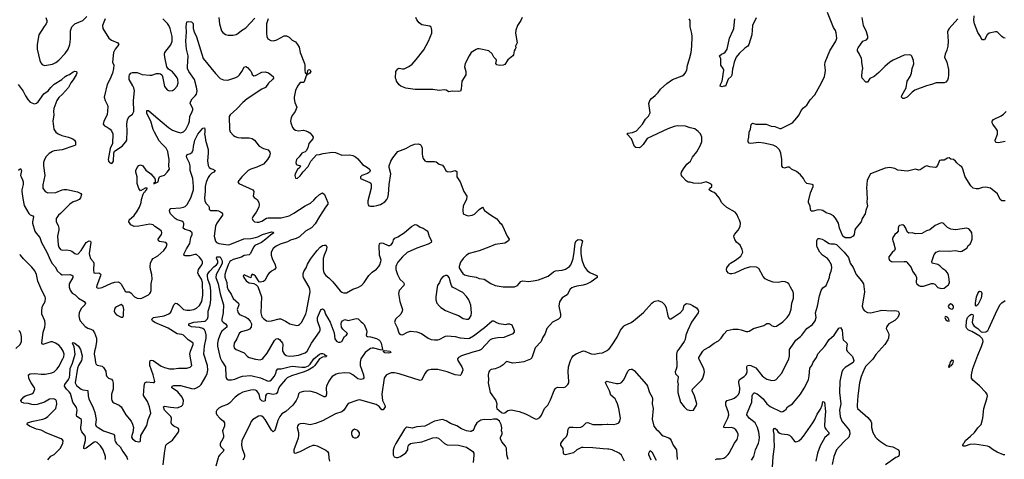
# Model space of a CAD drawing. Header units: inches. Extents: x 2057696 to 2160536, y 827480 to 1016834.
# Tile 52 of 256: x 2082639 to 2094961, y 891613 to 897121. Entities that reach past the tile are written whole.
import ezdxf

# ---------------------------------------------------------------- set-up
doc = ezdxf.new("R2010")
doc.units = ezdxf.units.IN
doc.header["$MEASUREMENT"] = 0
doc.layers.add('C0889', color=7, linetype='Continuous')
doc.layers.add('C0899', color=7, linetype='Continuous')

msp = doc.modelspace()

# ---------------------------------------------------------------- linework, layer by layer
at = {"layer": 'C0889', "color": 5}
for points, elevation in [([(2082965, 897150), (2082980, 897110), (2082980, 897090), (2082972, 897070), (2082944, 897036), (2082879, 896930), (2082856, 896810), (2082859, 896750), (2082890, 896611), (2082902, 896582), (2082920, 896560), (2082950, 896548), (2083050, 896564), (2083090, 896585), (2083130, 896612), (2083210, 896697), (2083244, 896750), (2083267, 896810), (2083276, 896876), (2083277, 896983), (2083293, 897030), (2083330, 897070), (2083430, 897110), (2083478, 897162)], 480), ([(2082621, 896310), (2082684, 896224), (2082710, 896168), (2082740, 896120), (2082769, 896089), (2082810, 896070), (2082830, 896068), (2082850, 896076), (2082870, 896092), (2082942, 896190), (2082994, 896230), (2083027, 896270), (2083070, 896312), (2083167, 896370), (2083210, 896410), (2083230, 896422), (2083264, 896436), (2083310, 896467), (2083330, 896475), (2083351, 896471), (2083356, 896450), (2083348, 896430), (2083310, 896367), (2083278, 896330), (2083248, 896272), (2083173, 896187), (2083130, 896147), (2083105, 896110), (2083068, 896008), (2083064, 895970), (2083066, 895930), (2083055, 895850), (2083066, 895750), (2083091, 895711), (2083122, 895690), (2083168, 895668), (2083251, 895650), (2083303, 895630), (2083324, 895610), (2083336, 895590), (2083339, 895561), (2083336, 895550), (2083318, 895542), (2083170, 895491), (2083070, 895476), (2083051, 895469), (2083010, 895444), (2082970, 895405), (2082950, 895370), (2082939, 895330), (2082937, 895290), (2082952, 895170), (2082927, 895050), (2082929, 895010), (2082956, 894970), (2082992, 894952), (2083090, 894955), (2083170, 894989), (2083190, 894994), (2083230, 894994), (2083364, 894964), (2083403, 894943), (2083412, 894930), (2083399, 894890), (2083382, 894870), (2083350, 894850), (2083310, 894838), (2083266, 894810), (2083149, 894691), (2083124, 894670), (2083096, 894630), (2083094, 894590), (2083121, 894541), (2083129, 894510), (2083129, 894490), (2083112, 894410), (2083122, 894302), (2083130, 894270), (2083150, 894242), (2083172, 894232), (2083224, 894236), (2083270, 894230), (2083290, 894221), (2083330, 894190), (2083350, 894183), (2083370, 894187), (2083410, 894230), (2083470, 894328), (2083510, 894352), (2083527, 894347), (2083530, 894330), (2083510, 894190), (2083512, 894172), (2083527, 894130), (2083560, 894090), (2083569, 894070), (2083562, 893982), (2083566, 893950), (2083586, 893946), (2083630, 893949), (2083643, 893943), (2083653, 893930), (2083650, 893910), (2083603, 893790), (2083602, 893770), (2083610, 893762), (2083630, 893757), (2083670, 893764), (2083790, 893819), (2083832, 893832), (2083870, 893836), (2083890, 893827), (2083909, 893809), (2083958, 893718), (2083971, 893711), (2084010, 893711), (2084030, 893698), (2084076, 893650), (2084110, 893630), (2084150, 893627), (2084166, 893634), (2084250, 893673), (2084269, 893690), (2084275, 893705), (2084284, 893730), (2084286, 893810), (2084298, 893870), (2084295, 893930), (2084275, 893990), (2084271, 894029), (2084278, 894070), (2084293, 894107), (2084310, 894130), (2084370, 894161), (2084444, 894230), (2084471, 894270), (2084484, 894310), (2084469, 894330), (2084390, 894343), (2084375, 894350), (2084374, 894370), (2084413, 894430), (2084420, 894450), (2084416, 894470), (2084390, 894494), (2084330, 894530), (2084310, 894550), (2084270, 894559), (2084130, 894532), (2084070, 894529), (2084030, 894550), (2084005, 894590), (2084008, 894612), (2084070, 894669), (2084110, 894723), (2084137, 894770), (2084160, 894830), (2084165, 894870), (2084185, 894935), (2084199, 894961), (2084211, 894970), (2084217, 894983), (2084229, 894990), (2084234, 895010), (2084210, 895009), (2084150, 894977), (2084130, 895004), (2084108, 895070), (2084108, 895150), (2084091, 895210), (2084094, 895230), (2084110, 895271), (2084130, 895295), (2084150, 895301), (2084181, 895290), (2084216, 895236), (2084281, 895190), (2084331, 895130), (2084336, 895110), (2084333, 895087), (2084325, 895075), (2084314, 895070), (2084328, 895068), (2084372, 895090), (2084379, 895130), (2084389, 895150), (2084410, 895162), (2084450, 895171), (2084485, 895210), (2084513, 895250), (2084507, 895287), (2084510, 895366), (2084493, 895470), (2084472, 895510), (2084421, 895561), (2084385, 895605), (2084325, 895710), (2084310, 895746), (2084281, 895850), (2084250, 895904), (2084230, 895949), (2084230, 895982), (2084250, 895985), (2084342, 895902), (2084501, 895770), (2084550, 895738), (2084610, 895715), (2084650, 895705), (2084690, 895715), (2084717, 895743), (2084752, 895810), (2084763, 895850), (2084767, 895910), (2084798, 895970), (2084804, 895990), (2084804, 896010), (2084772, 896070), (2084776, 896090), (2084799, 896130), (2084835, 896165), (2084850, 896189), (2084859, 896230), (2084854, 896274), (2084826, 896370), (2084758, 896470), (2084741, 896510), (2084739, 896530), (2084746, 896666), (2084727, 896750), (2084718, 896850), (2084727, 896967), (2084724, 897036), (2084730, 897092), (2084750, 897098), (2084790, 897096), (2084810, 897072), (2084812, 897010), (2084821, 896970), (2084850, 896906), (2084936, 896636), (2085090, 896446), (2085150, 896385), (2085190, 896367), (2085243, 896363), (2085344, 896396), (2085370, 896410), (2085390, 896428), (2085420, 896470), (2085450, 896527), (2085470, 896534), (2085490, 896521), (2085521, 896490), (2085535, 896470), (2085550, 896436), (2085570, 896417), (2085590, 896421), (2085670, 896465), (2085710, 896468), (2085753, 896453), (2085811, 896410), (2085814, 896390), (2085802, 896370), (2085755, 896325), (2085716, 896270), (2085670, 896250), (2085485, 896130), (2085430, 896082), (2085358, 896002), (2085272, 895930), (2085261, 895910), (2085265, 895745), (2085275, 895715), (2085316, 895670), (2085336, 895656), (2085370, 895645), (2085410, 895640), (2085510, 895642), (2085550, 895633), (2085577, 895610), (2085636, 895535), (2085690, 895508), (2085750, 895490), (2085770, 895462), (2085772, 895450), (2085764, 895410), (2085740, 895370), (2085690, 895311), (2085605, 895275), (2085530, 895248), (2085498, 895230), (2085418, 895150), (2085371, 895090), (2085382, 895070), (2085555, 894990), (2085568, 894970), (2085563, 894910), (2085575, 894895), (2085610, 894868), (2085632, 894830), (2085636, 894804), (2085630, 894770), (2085599, 894710), (2085556, 894650), (2085547, 894630), (2085556, 894610), (2085578, 894590), (2085610, 894583), (2085630, 894584), (2085670, 894598), (2085727, 894633), (2085750, 894639), (2085910, 894639), (2086010, 894663), (2086070, 894696), (2086210, 894789), (2086277, 894823), (2086320, 894860), (2086350, 894895), (2086390, 894931), (2086430, 894953), (2086453, 894930), (2086495, 894830), (2086497, 894810), (2086467, 894773), (2086390, 894656), (2086337, 894563), (2086290, 894515), (2086216, 894470), (2086141, 894399), (2086100, 894380), (2086030, 894357), (2085990, 894337), (2085899, 894310), (2085850, 894285), (2085810, 894253), (2085786, 894210), (2085786, 894170), (2085800, 894130), (2085838, 894050), (2085844, 894010), (2085828, 893992), (2085790, 893970), (2085758, 893942), (2085741, 893919), (2085710, 893858), (2085690, 893842), (2085670, 893835), (2085650, 893833), (2085638, 893838), (2085590, 893906), (2085570, 893926), (2085550, 893932), (2085535, 893910), (2085530, 893888), (2085510, 893893), (2085450, 893923), (2085435, 893910), (2085443, 893890), (2085474, 893850), (2085490, 893836), (2085510, 893824), (2085570, 893814), (2085600, 893800), (2085618, 893778), (2085664, 893650), (2085658, 893450), (2085670, 893400), (2085690, 893378), (2085730, 893348), (2085750, 893343), (2085790, 893347), (2085885, 893375), (2085908, 893372), (2085965, 893345), (2086019, 893310), (2086109, 893291), (2086130, 893293), (2086140, 893300), (2086169, 893330), (2086194, 893387), (2086219, 893430), (2086230, 893466), (2086274, 893710), (2086270, 893746), (2086261, 893770), (2086191, 893890), (2086185, 893910), (2086185, 893935), (2086196, 893964), (2086224, 894010), (2086242, 894058), (2086278, 894122), (2086318, 894170), (2086360, 894230), (2086401, 894270), (2086430, 894290), (2086450, 894296), (2086470, 894294), (2086476, 894290), (2086483, 894270), (2086475, 894230), (2086448, 894172), (2086437, 894130), (2086435, 893990), (2086444, 893950), (2086470, 893918), (2086510, 893887), (2086558, 893838), (2086650, 893723), (2086670, 893708), (2086690, 893700), (2086730, 893700), (2086810, 893744), (2086870, 893766), (2086915, 893790), (2086950, 893829), (2087010, 893915), (2087050, 893956), (2087105, 893995), (2087133, 894027), (2087147, 894050), (2087160, 894090), (2087161, 894110), (2087142, 894170), (2087138, 894290), (2087141, 894310), (2087150, 894321), (2087170, 894327), (2087190, 894322), (2087250, 894293), (2087270, 894291), (2087290, 894299), (2087309, 894330), (2087319, 894361), (2087336, 894384), (2087370, 894400), (2087449, 894451), (2087541, 894530), (2087590, 894554), (2087610, 894549), (2087650, 894522), (2087690, 894511), (2087737, 894477), (2087745, 894465), (2087764, 894404), (2087791, 894350), (2087787, 894330), (2087751, 894310), (2087610, 894257), (2087490, 894204), (2087430, 894151), (2087370, 894081), (2087353, 894050), (2087348, 894030), (2087348, 893990), (2087366, 893930), (2087398, 893870), (2087441, 893830), (2087450, 893810), (2087446, 893790), (2087390, 893730), (2087379, 893690), (2087395, 893590), (2087428, 893490), (2087424, 893470), (2087408, 893430), (2087342, 893370), (2087331, 893331), (2087365, 893265), (2087379, 893210), (2087390, 893188), (2087410, 893175), (2087430, 893174), (2087494, 893206), (2087530, 893218), (2087610, 893212), (2087667, 893190), (2087751, 893130), (2087790, 893116), (2087830, 893108), (2087870, 893109), (2087890, 893115), (2087970, 893155), (2087990, 893160), (2088090, 893150), (2088153, 893133), (2088250, 893128), (2088270, 893131), (2088319, 893161), (2088457, 893263), (2088550, 893347), (2088570, 893350), (2088607, 893327), (2088636, 893316), (2088722, 893302), (2088750, 893310), (2088770, 893310), (2088797, 893297), (2088827, 893227), (2088827, 893210), (2088810, 893185), (2088699, 893141), (2088623, 893137), (2088550, 893123), (2088529, 893110), (2088413, 892990), (2088390, 892975), (2088310, 892956), (2088167, 892910), (2088131, 892890), (2088120, 892870), (2088122, 892850), (2088173, 892770), (2088181, 892750), (2088183, 892730), (2088170, 892689), (2088164, 892676), (2088150, 892663), (2088090, 892671), (2087990, 892707), (2087870, 892737), (2087790, 892740), (2087751, 892729), (2087725, 892710), (2087709, 892690), (2087673, 892610), (2087650, 892602), (2087390, 892686), (2087330, 892698), (2087290, 892698), (2087231, 892670), (2087211, 892650), (2087202, 892630), (2087170, 892430), (2087179, 892350), (2087210, 892290), (2087213, 892270), (2087190, 892234), (2087170, 892234), (2087136, 892276), (2087099, 892299), (2086910, 892355), (2086890, 892360), (2086870, 892356), (2086749, 892311), (2086694, 892230), (2086670, 892208), (2086590, 892184), (2086430, 892097), (2086340, 892060), (2086273, 892047), (2086190, 892060), (2086150, 892058), (2086128, 892050), (2086116, 892030), (2086113, 892010), (2086128, 891950), (2086130, 891910), (2086124, 891876), (2086071, 891730), (2086068, 891708), (2086075, 891695), (2086091, 891691), (2086150, 891709), (2086270, 891774), (2086310, 891789), (2086330, 891790), (2086362, 891782), (2086470, 891727), (2086492, 891710), (2086504, 891690), (2086508, 891628), (2086517, 891590)], 460), ([(2083710, 897130), (2083675, 897050), (2083680, 897010), (2083753, 896890), (2083790, 896863), (2083866, 896830), (2083881, 896810), (2083833, 896750), (2083815, 896710), (2083802, 896590), (2083816, 896550), (2083815, 896510), (2083799, 896450), (2083766, 896370), (2083732, 896310), (2083698, 896150), (2083710, 896110), (2083739, 896050), (2083743, 896030), (2083733, 895930), (2083693, 895850), (2083683, 895810), (2083701, 895790), (2083735, 895775), (2083770, 895750), (2083790, 895727), (2083804, 895690), (2083802, 895570), (2083770, 895508), (2083748, 895370), (2083751, 895350), (2083765, 895330), (2083790, 895321), (2083796, 895324), (2083812, 895348), (2083819, 895450), (2083827, 895473), (2083922, 895538), (2083969, 895590), (2083981, 895610), (2083985, 895730), (2083980, 895810), (2083990, 895870), (2084009, 895910), (2084050, 895938), (2084067, 895970), (2084062, 896110), (2084076, 896230), (2084067, 896267), (2084054, 896294), (2084010, 896370), (2084010, 896412), (2084015, 896430), (2084029, 896450), (2084050, 896458), (2084090, 896460), (2084110, 896458), (2084170, 896436), (2084270, 896424), (2084293, 896427), (2084350, 896445), (2084386, 896446), (2084401, 896441), (2084419, 896430), (2084428, 896410), (2084450, 896285), (2084483, 896243), (2084510, 896231), (2084550, 896235), (2084576, 896250), (2084609, 896290), (2084621, 896330), (2084619, 896370), (2084611, 896391), (2084590, 896423), (2084550, 896469), (2084502, 896502), (2084479, 896530), (2084454, 896650), (2084451, 896690), (2084456, 896710), (2084530, 896807), (2084548, 896850), (2084546, 896910), (2084522, 897010), (2084507, 897047), (2084491, 897071), (2084430, 897131)], 480), ([(2085132, 897150), (2085138, 897070), (2085163, 896983), (2085180, 896960), (2085215, 896935), (2085250, 896926), (2085310, 896925), (2085350, 896936), (2085370, 896947), (2085414, 896986), (2085470, 897019), (2085582, 897138)], 480), ([(2085750, 897130), (2085727, 897067), (2085727, 896950), (2085731, 896910), (2085743, 896883), (2085781, 896861), (2085817, 896857), (2085859, 896870), (2085950, 896920), (2085980, 896920), (2086010, 896902), (2086050, 896864), (2086090, 896842), (2086117, 896810), (2086135, 896775), (2086148, 896708), (2086204, 896570), (2086208, 896550), (2086206, 896490), (2086210, 896454), (2086225, 896445), (2086230, 896434), (2086238, 896438), (2086223, 896417), (2086198, 896342), (2086190, 896332), (2086150, 896332), (2086117, 896290), (2086090, 896235), (2086073, 896150), (2086073, 896130), (2086083, 896083), (2086106, 896026), (2086088, 895970), (2086050, 895919), (2086036, 895890), (2086030, 895850), (2086033, 895830), (2086053, 895770), (2086070, 895748), (2086090, 895736), (2086128, 895728), (2086190, 895735), (2086221, 895730), (2086250, 895717), (2086270, 895702), (2086300, 895670), (2086310, 895650), (2086308, 895630), (2086256, 895570), (2086245, 895515), (2086223, 895477), (2086213, 895467), (2086170, 895447), (2086138, 895402), (2086104, 895370), (2086094, 895330), (2086101, 895310), (2086110, 895301), (2086152, 895290), (2086145, 895270), (2086117, 895243), (2086085, 895190), (2086081, 895170), (2086090, 895134), (2086110, 895132), (2086150, 895166), (2086186, 895214), (2086250, 895283), (2086284, 895350), (2086353, 895427), (2086390, 895431), (2086435, 895445), (2086550, 895460), (2086590, 895455), (2086670, 895424), (2086770, 895426), (2086810, 895418), (2086841, 895401), (2086870, 895377), (2086930, 895305), (2086991, 895270), (2087018, 895250), (2087022, 895242), (2087026, 895230), (2087018, 895210), (2086990, 895194), (2086922, 895170), (2086905, 895150), (2086905, 895130), (2087023, 895083), (2087033, 895073), (2087039, 895059), (2087036, 895010), (2086997, 894850), (2086997, 894817), (2087002, 894802), (2087010, 894790), (2087030, 894783), (2087070, 894783), (2087110, 894792), (2087154, 894806), (2087210, 894838), (2087234, 894866), (2087247, 894893), (2087255, 894930), (2087262, 895058), (2087282, 895190), (2087262, 895270), (2087264, 895290), (2087284, 895350), (2087308, 895392), (2087372, 895468), (2087470, 895508), (2087530, 895542), (2087579, 895560), (2087625, 895565), (2087650, 895559), (2087664, 895544), (2087675, 895510), (2087674, 895434), (2087679, 895410), (2087690, 895382), (2087711, 895351), (2087730, 895346), (2087830, 895345), (2087850, 895338), (2087890, 895311), (2087930, 895298), (2087951, 895270), (2087971, 895231), (2087990, 895217), (2088030, 895215), (2088090, 895233), (2088110, 895218), (2088111, 895150), (2088150, 895090), (2088199, 894970), (2088233, 894910), (2088230, 894870), (2088191, 894790), (2088184, 894730), (2088191, 894690), (2088225, 894670), (2088250, 894664), (2088302, 894670), (2088330, 894685), (2088390, 894744), (2088431, 894771), (2088441, 894761), (2088456, 894730), (2088530, 894674), (2088610, 894627), (2088650, 894576), (2088665, 894565), (2088681, 894540), (2088739, 894410), (2088763, 894370), (2088755, 894350), (2088710, 894323), (2088590, 894306), (2088510, 894270), (2088390, 894224), (2088266, 894190), (2088230, 894169), (2088190, 894129), (2088157, 894083), (2088141, 894030), (2088141, 894010), (2088163, 893970), (2088183, 893943), (2088206, 893926), (2088250, 893912), (2088350, 893897), (2088390, 893877), (2088450, 893872), (2088534, 893814), (2088590, 893790), (2088690, 893774), (2088830, 893776), (2088870, 893790), (2088910, 893839), (2088930, 893849), (2089010, 893842), (2089090, 893852), (2089130, 893862), (2089251, 893909), (2089318, 893962), (2089344, 893976), (2089430, 893982), (2089470, 893996), (2089519, 894030), (2089535, 894050), (2089553, 894090), (2089565, 894130), (2089580, 894210), (2089590, 894322), (2089602, 894350), (2089630, 894368), (2089664, 894364), (2089681, 894350), (2089663, 894257), (2089660, 894190), (2089673, 894113), (2089701, 894041), (2089716, 894010), (2089740, 893980), (2089774, 893954), (2089858, 893918), (2089868, 893910), (2089866, 893890), (2089790, 893836), (2089733, 893807), (2089690, 893794), (2089610, 893782), (2089570, 893771), (2089550, 893760), (2089530, 893744), (2089490, 893675), (2089430, 893635), (2089410, 893612), (2089396, 893584), (2089385, 893530), (2089406, 893430), (2089408, 893410), (2089402, 893390), (2089383, 893370), (2089309, 893331), (2089237, 893250), (2089215, 893190), (2089183, 893137), (2089164, 893090), (2089089, 893011), (2089050, 892886), (2089032, 892868), (2088950, 892835), (2088890, 892824), (2088810, 892816), (2088730, 892838), (2088690, 892795), (2088652, 892770), (2088590, 892746), (2088541, 892739), (2088530, 892735), (2088518, 892722), (2088511, 892709), (2088502, 892670), (2088506, 892610), (2088504, 892570), (2088525, 892450), (2088597, 892350), (2088610, 892310), (2088606, 892270), (2088611, 892250), (2088670, 892201), (2088690, 892191), (2088710, 892196), (2088750, 892223), (2088790, 892231), (2088890, 892210), (2088970, 892184), (2089090, 892119), (2089110, 892115), (2089150, 892135), (2089170, 892166), (2089209, 892250), (2089250, 892291), (2089283, 892357), (2089326, 892474), (2089342, 892498), (2089352, 892508), (2089370, 892515), (2089450, 892513), (2089470, 892520), (2089499, 892550), (2089510, 892570), (2089513, 892590), (2089503, 892710), (2089509, 892770), (2089534, 892850), (2089550, 892885), (2089570, 892912), (2089605, 892935), (2089690, 892972), (2089710, 892969), (2089790, 892933), (2089830, 892930), (2089890, 892943), (2089933, 892947), (2089998, 892982), (2090000, 892983)], 480), ([(2088928, 897150), (2088910, 897110), (2088870, 897050), (2088849, 896990), (2088846, 896950), (2088863, 896830), (2088845, 896790), (2088847, 896770), (2088841, 896750), (2088827, 896730), (2088819, 896681), (2088810, 896670), (2088750, 896619), (2088710, 896561), (2088690, 896549), (2088650, 896545), (2088610, 896555), (2088599, 896570), (2088605, 896610), (2088601, 896621), (2088573, 896653), (2088550, 896692), (2088510, 896729), (2088390, 896754), (2088370, 896754), (2088350, 896747), (2088290, 896709), (2088264, 896670), (2088215, 896570), (2088207, 896530), (2088223, 896470), (2088221, 896430), (2088171, 896350), (2088164, 896250), (2088155, 896225), (2088130, 896221), (2088050, 896225), (2088010, 896218), (2087977, 896237), (2087950, 896241), (2087890, 896232), (2087810, 896246), (2087590, 896245), (2087470, 896262), (2087408, 896288), (2087390, 896303), (2087356, 896350), (2087349, 896371), (2087344, 896390), (2087345, 896470), (2087370, 896507), (2087390, 896513), (2087430, 896505), (2087450, 896507), (2087510, 896533), (2087550, 896565), (2087599, 896621), (2087696, 896744), (2087757, 896850), (2087795, 896950), (2087798, 896990), (2087794, 897010), (2087787, 897027), (2087770, 897039), (2087670, 897055), (2087640, 897080), (2087610, 897120), (2087598, 897150)], 480), ([(2082624, 895236), (2082650, 895256), (2082662, 895230), (2082650, 895170), (2082656, 895150), (2082675, 895115), (2082681, 895090), (2082682, 895058), (2082668, 894990), (2082668, 894968), (2082679, 894879), (2082695, 894795), (2082754, 894694), (2082770, 894678), (2082803, 894663), (2082812, 894652), (2082799, 894590), (2082800, 894570), (2082830, 894470), (2082845, 894445), (2082890, 894390), (2082913, 894330), (2082981, 894210), (2083025, 894105), (2083047, 894067), (2083083, 894023), (2083113, 893970), (2083150, 893935), (2083170, 893925), (2083267, 893927), (2083290, 893920), (2083305, 893910), (2083303, 893890), (2083259, 893810), (2083257, 893770), (2083270, 893733), (2083296, 893696), (2083335, 893675), (2083374, 893634), (2083446, 893590), (2083462, 893570), (2083456, 893550), (2083410, 893502), (2083385, 893450), (2083380, 893410), (2083387, 893370), (2083397, 893350), (2083458, 893278), (2083490, 893258), (2083530, 893245), (2083555, 893230), (2083576, 893196), (2083600, 893130), (2083600, 893090), (2083587, 893010), (2083575, 892970), (2083570, 892930), (2083581, 892890), (2083587, 892827), (2083594, 892810), (2083610, 892793), (2083670, 892778), (2083690, 892763), (2083716, 892716), (2083722, 892670), (2083730, 892649), (2083750, 892630), (2083790, 892616), (2083801, 892601), (2083808, 892568), (2083811, 892490), (2083790, 892430), (2083788, 892370), (2083793, 892350), (2083805, 892330), (2083819, 892319), (2083885, 892290), (2083909, 892270), (2083969, 892169), (2084033, 892090), (2084053, 892053), (2084062, 892010), (2084056, 891950), (2084041, 891910), (2084038, 891890), (2084050, 891868), (2084090, 891842), (2084130, 891831), (2084145, 891835), (2084153, 891847), (2084156, 891910), (2084230, 892038), (2084248, 892110), (2084280, 892190), (2084263, 892270), (2084237, 892337), (2084189, 892411), (2084196, 892530), (2084205, 892570), (2084230, 892583), (2084310, 892575), (2084323, 892577), (2084331, 892589), (2084311, 892670), (2084269, 892790), (2084266, 892830), (2084271, 892849), (2084290, 892856), (2084310, 892849), (2084410, 892781), (2084450, 892765), (2084512, 892748), (2084570, 892747), (2084626, 892754), (2084730, 892757), (2084773, 892767), (2084792, 892790), (2084767, 892930), (2084777, 892970), (2084811, 893050), (2084810, 893070), (2084783, 893090), (2084748, 893108), (2084690, 893168), (2084670, 893178), (2084610, 893186), (2084496, 893256), (2084330, 893327), (2084302, 893350), (2084294, 893370), (2084314, 893390), (2084448, 893412), (2084505, 893435), (2084530, 893458), (2084570, 893548), (2084590, 893568), (2084610, 893565), (2084630, 893550), (2084667, 893510), (2084691, 893491), (2084730, 893480), (2084770, 893481), (2084817, 893490), (2084850, 893507), (2084890, 893541), (2084920, 893590), (2084930, 893670), (2084927, 893830), (2084916, 893870), (2084876, 893930), (2084870, 893950), (2084877, 893990), (2084920, 894050), (2084927, 894070), (2084927, 894090), (2084918, 894110), (2084890, 894146), (2084850, 894177), (2084830, 894179), (2084770, 894164), (2084742, 894162), (2084710, 894163), (2084694, 894170), (2084698, 894190), (2084727, 894250), (2084770, 894316), (2084782, 894390), (2084799, 894430), (2084796, 894450), (2084770, 894475), (2084712, 894492), (2084690, 894506), (2084686, 894510), (2084694, 894550), (2084692, 894568), (2084683, 894583), (2084670, 894595), (2084610, 894615), (2084587, 894630), (2084528, 894690), (2084518, 894710), (2084514, 894730), (2084521, 894750), (2084530, 894755), (2084650, 894765), (2084690, 894772), (2084710, 894782), (2084734, 894806), (2084781, 894890), (2084816, 894990), (2084816, 895030), (2084807, 895130), (2084774, 895230), (2084771, 895291), (2084764, 895324), (2084730, 895390), (2084725, 895410), (2084734, 895430), (2084777, 895443), (2084799, 895461), (2084812, 895490), (2084814, 895530), (2084830, 895611), (2084870, 895687), (2084930, 895761), (2084950, 895765), (2084957, 895750), (2084957, 895710), (2084951, 895690), (2084961, 895650), (2084963, 895610), (2084996, 895496), (2084998, 895450), (2084991, 895351), (2084996, 895296), (2085009, 895269), (2085030, 895257), (2085058, 895250), (2085085, 895230), (2085067, 895210), (2085043, 895197), (2085013, 895167), (2084997, 895143), (2084974, 895086), (2084961, 895030), (2084962, 894970), (2084952, 894890), (2084956, 894850), (2084970, 894823), (2085001, 894790), (2085009, 894770), (2085009, 894749), (2085018, 894738), (2085030, 894730), (2085110, 894730), (2085127, 894727), (2085165, 894705), (2085177, 894690), (2085176, 894670), (2085105, 894570), (2085089, 894532), (2085074, 894410), (2085090, 894348), (2085104, 894330), (2085130, 894316), (2085250, 894301), (2085270, 894305), (2085445, 894375), (2085530, 894380), (2085591, 894390), (2085621, 894399), (2085676, 894430), (2085790, 894463), (2085810, 894459), (2085819, 894450), (2085778, 894422), (2085720, 894370), (2085667, 894330), (2085580, 894290), (2085565, 894270), (2085529, 894192), (2085510, 894174), (2085450, 894167), (2085413, 894147), (2085310, 894115), (2085281, 894099), (2085270, 894090), (2085250, 894050), (2085219, 893970), (2085207, 893930), (2085205, 893895), (2085230, 893830), (2085236, 893770), (2085250, 893738), (2085284, 893684), (2085310, 893627), (2085376, 893570), (2085381, 893550), (2085362, 893490), (2085372, 893450), (2085390, 893427), (2085470, 893392), (2085496, 893376), (2085525, 893345), (2085539, 893310), (2085535, 893270), (2085516, 893244), (2085490, 893231), (2085410, 893212), (2085386, 893190), (2085356, 893123), (2085323, 893070), (2085318, 893030), (2085325, 893010), (2085349, 892989), (2085449, 892949), (2085490, 892903), (2085510, 892888), (2085590, 892866), (2085650, 892860), (2085670, 892866), (2085683, 892877), (2085737, 892943), (2085830, 893103), (2085850, 893124), (2085870, 893126), (2085890, 893113), (2085929, 893070), (2085934, 893050), (2085927, 892993), (2085930, 892970), (2085950, 892935), (2085975, 892915), (2086010, 892904), (2086070, 892908), (2086130, 892918), (2086210, 892945), (2086238, 892970), (2086290, 893070), (2086392, 893210), (2086399, 893230), (2086400, 893250), (2086367, 893350), (2086368, 893390), (2086402, 893478), (2086410, 893491), (2086430, 893499), (2086450, 893487), (2086468, 893430), (2086525, 893330), (2086576, 893196), (2086583, 893123), (2086590, 893108), (2086610, 893089), (2086630, 893081), (2086650, 893080), (2086670, 893088), (2086702, 893150), (2086731, 893170), (2086742, 893190), (2086682, 893242), (2086666, 893270), (2086663, 893310), (2086668, 893332), (2086680, 893350), (2086710, 893364), (2086750, 893353), (2086850, 893376), (2086874, 893374), (2086914, 893334), (2086930, 893325), (2086950, 893301), (2086981, 893230), (2086983, 893210), (2086975, 893170), (2086981, 893161), (2086992, 893152), (2087030, 893147), (2087106, 893126), (2087135, 893110), (2087150, 893095), (2087161, 893070), (2087176, 893010), (2087181, 892990), (2087178, 892982), (2087150, 892983), (2087070, 893004), (2087050, 893006), (2087030, 893000), (2086963, 892950), (2086908, 892870), (2086900, 892830), (2086901, 892790), (2086941, 892670), (2086945, 892635), (2086937, 892623), (2086910, 892615), (2086870, 892622), (2086810, 892673), (2086770, 892692), (2086710, 892698), (2086630, 892690), (2086601, 892679), (2086551, 892649), (2086532, 892628), (2086510, 892592), (2086479, 892530), (2086475, 892510), (2086478, 892430), (2086470, 892401), (2086463, 892397), (2086450, 892395), (2086350, 892444), (2086270, 892468), (2086190, 892462), (2086146, 892450), (2086128, 892432), (2086118, 892390), (2086101, 892350), (2086058, 892290), (2085970, 892213), (2085919, 892181), (2085893, 892150), (2085870, 892101), (2085835, 891985), (2085830, 891972), (2085810, 891957), (2085790, 891978), (2085710, 892113), (2085690, 892138), (2085670, 892154), (2085650, 892158), (2085628, 892152), (2085552, 892108), (2085534, 892086), (2085512, 892030), (2085421, 891850), (2085417, 891790), (2085425, 891750), (2085451, 891671), (2085452, 891650), (2085447, 891630), (2085430, 891604)], 440), ([(2082993, 891607), (2083029, 891651), (2083070, 891673), (2083144, 891750), (2083179, 891810), (2083184, 891844), (2083176, 891856), (2083157, 891870), (2082980, 891940), (2082910, 891978), (2082850, 891991), (2082764, 892030), (2082734, 892050), (2082739, 892070), (2082761, 892079), (2082807, 892093), (2082930, 892117), (2082962, 892130), (2082992, 892150), (2083091, 892250), (2083105, 892310), (2083100, 892340), (2083090, 892360), (2083066, 892370), (2083014, 892366), (2082949, 892331), (2082860, 892300), (2082830, 892295), (2082790, 892300), (2082750, 892313), (2082690, 892316), (2082661, 892330), (2082654, 892350), (2082690, 892395), (2082711, 892409), (2082790, 892433), (2082810, 892450), (2082822, 892470), (2082827, 892490), (2082824, 892510), (2082782, 892570), (2082760, 892610), (2082753, 892630), (2082750, 892671), (2082770, 892685), (2082830, 892690), (2082910, 892680), (2082960, 892680), (2083043, 892697), (2083069, 892710), (2083110, 892746), (2083130, 892777), (2083181, 892870), (2083190, 892895), (2083194, 892930), (2083184, 892970), (2083160, 893010), (2083130, 893042), (2083087, 893070), (2083050, 893085), (2083030, 893083), (2082930, 893051), (2082915, 893070), (2082934, 893206), (2082953, 893267), (2082959, 893310), (2082954, 893350), (2082916, 893430), (2082915, 893485), (2082924, 893530), (2082958, 893590), (2082963, 893630), (2082958, 893650), (2082916, 893730), (2082866, 893846), (2082849, 893930), (2082830, 893976), (2082790, 894022), (2082685, 894125), (2082651, 894171), (2082639, 894179)], 440), ([(2084435, 891545), (2084450, 891690), (2084469, 891791), (2084487, 891813), (2084550, 891852), (2084622, 891950), (2084630, 891970), (2084632, 891990), (2084623, 892003), (2084570, 892030), (2084544, 892050), (2084535, 892070), (2084537, 892130), (2084530, 892150), (2084450, 892230), (2084438, 892270), (2084450, 892280), (2084527, 892267), (2084610, 892260), (2084663, 892277), (2084678, 892290), (2084687, 892310), (2084689, 892350), (2084672, 892390), (2084617, 892457), (2084550, 892504), (2084545, 892510), (2084547, 892530), (2084570, 892537), (2084650, 892538), (2084790, 892500), (2084822, 892498), (2084850, 892507), (2084890, 892529), (2084910, 892550), (2084970, 892649), (2084986, 892690), (2084993, 892730), (2084989, 892790), (2084942, 892930), (2084952, 893030), (2084971, 893130), (2084972, 893172), (2084964, 893210), (2084950, 893234), (2084930, 893252), (2084890, 893265), (2084791, 893271), (2084758, 893290), (2084758, 893310), (2084817, 893330), (2084955, 893345), (2084970, 893351), (2084990, 893375), (2084996, 893404), (2084998, 893470), (2085024, 893550), (2085031, 893610), (2085030, 893730), (2085025, 893790), (2084995, 893870), (2084989, 893910), (2084991, 893929), (2085001, 893950), (2085018, 893970), (2085070, 894023), (2085104, 894050), (2085120, 894070), (2085119, 894099), (2085101, 894130), (2085105, 894150), (2085150, 894150), (2085170, 894110), (2085173, 894093), (2085173, 894070), (2085165, 894050), (2085099, 893930), (2085094, 893890), (2085123, 893810), (2085148, 893687), (2085189, 893550), (2085186, 893450), (2085170, 893370), (2085171, 893350), (2085185, 893330), (2085214, 893310), (2085232, 893290), (2085231, 893269), (2085170, 893219), (2085154, 893190), (2085123, 893110), (2085116, 893070), (2085116, 893030), (2085130, 892954), (2085150, 892886), (2085170, 892841), (2085216, 892770), (2085220, 892650), (2085226, 892626), (2085234, 892614), (2085250, 892607), (2085290, 892608), (2085330, 892617), (2085390, 892643), (2085427, 892653), (2085530, 892662), (2085550, 892661), (2085653, 892633), (2085750, 892594), (2085770, 892598), (2085791, 892610), (2085825, 892650), (2085844, 892690), (2085853, 892727), (2085870, 892747), (2085910, 892745), (2086010, 892772), (2086050, 892778), (2086170, 892768), (2086212, 892768), (2086254, 892786), (2086274, 892806), (2086320, 892870), (2086390, 892931), (2086410, 892940), (2086430, 892939), (2086451, 892930), (2086459, 892919), (2086482, 892910), (2086470, 892898), (2086430, 892892), (2086391, 892870), (2086333, 892790), (2086311, 892769), (2086250, 892730), (2086201, 892710), (2086041, 892659), (2085987, 892633), (2085965, 892615), (2085893, 892530), (2085873, 892490), (2085865, 892455), (2085850, 892433), (2085813, 892427), (2085750, 892436), (2085729, 892430), (2085715, 892410), (2085710, 892345), (2085690, 892338), (2085670, 892346), (2085650, 892365), (2085635, 892430), (2085609, 892470), (2085590, 892481), (2085570, 892485), (2085530, 892479), (2085430, 892453), (2085384, 892430), (2085334, 892390), (2085264, 892316), (2085239, 892301), (2085170, 892276), (2085130, 892252), (2085108, 892230), (2085100, 892210), (2085099, 892190), (2085107, 892170), (2085142, 892130), (2085190, 892090), (2085201, 892070), (2085204, 892050), (2085202, 892030), (2085179, 891970), (2085191, 891910), (2085189, 891890), (2085183, 891870), (2085150, 891810), (2085148, 891790), (2085155, 891770), (2085179, 891750), (2085193, 891730), (2085186, 891710), (2085142, 891670), (2085128, 891650), (2085121, 891630), (2085094, 891526)], 420), ([(2082590, 893002), (2082645, 893050), (2082663, 893090), (2082661, 893150), (2082655, 893190), (2082646, 893210), (2082630, 893228)], 460), ([(2083715, 891610), (2083713, 891647), (2083683, 891730), (2083650, 891783), (2083610, 891825), (2083590, 891832), (2083570, 891827), (2083470, 891754), (2083450, 891746), (2083441, 891750), (2083440, 891770), (2083463, 891850), (2083464, 891890), (2083455, 891910), (2083419, 891959), (2083406, 891990), (2083403, 892017), (2083413, 892073), (2083412, 892110), (2083402, 892122), (2083356, 892150), (2083350, 892170), (2083357, 892230), (2083350, 892263), (2083303, 892330), (2083276, 892436), (2083259, 892459), (2083225, 892490), (2083200, 892530), (2083204, 892550), (2083248, 892612), (2083261, 892639), (2083268, 892670), (2083273, 892750), (2083301, 892819), (2083335, 892930), (2083323, 893023), (2083301, 893070), (2083310, 893076), (2083330, 893068), (2083377, 893030), (2083401, 892990), (2083421, 892910), (2083418, 892870), (2083412, 892850), (2083374, 892790), (2083363, 892757), (2083335, 892570), (2083350, 892539), (2083410, 892492), (2083430, 892483), (2083490, 892474), (2083494, 892470), (2083495, 892410), (2083504, 892370), (2083559, 892259), (2083579, 892199), (2083597, 892110), (2083589, 892050), (2083598, 892030), (2083621, 892010), (2083690, 891971), (2083814, 891930), (2083825, 891910), (2083830, 891850), (2083838, 891830), (2083851, 891810), (2083896, 891770), (2083930, 891710), (2083982, 891642), (2083988, 891610)], 420), ([(2090000, 892514), (2089970, 892572), (2089976, 892584), (2089990, 892593), (2090000, 892590)], 460), ([(2088752, 891612), (2088737, 891670), (2088731, 891751), (2088717, 891777), (2088674, 891830), (2088655, 891870), (2088657, 891890), (2088679, 891930), (2088677, 891950), (2088669, 891970), (2088672, 892008), (2088664, 892050), (2088644, 892090), (2088610, 892115), (2088570, 892117), (2088530, 892106), (2088450, 892113), (2088410, 892104), (2088359, 892070), (2088337, 892030), (2088323, 891990), (2088308, 891972), (2088290, 891961), (2088280, 891960), (2088230, 891970), (2088170, 891995), (2088110, 892032), (2088030, 892063), (2087977, 892097), (2087930, 892110), (2087830, 892090), (2087710, 892027), (2087610, 892022), (2087550, 892004), (2087486, 892014), (2087470, 892009), (2087454, 891990), (2087348, 891812), (2087327, 891770), (2087314, 891726), (2087315, 891670), (2087326, 891646), (2087356, 891636), (2087370, 891636), (2087404, 891650), (2087470, 891693), (2087496, 891730), (2087497, 891757), (2087506, 891790), (2087530, 891811), (2087550, 891817), (2087670, 891830), (2087810, 891882), (2087850, 891887), (2087879, 891879), (2087956, 891810), (2087990, 891793), (2088130, 891790), (2088230, 891764), (2088310, 891711), (2088321, 891690), (2088324, 891664), (2088313, 891573)], 480), ([(2090000, 891741), (2089943, 891743), (2089810, 891756), (2089690, 891761), (2089670, 891760), (2089645, 891750), (2089613, 891730), (2089570, 891693), (2089470, 891669), (2089450, 891679), (2089443, 891690), (2089442, 891750), (2089413, 891790), (2089413, 891810), (2089422, 891830), (2089452, 891870), (2089483, 891897), (2089495, 891930), (2089502, 891990), (2089512, 892008), (2089526, 892014), (2089564, 892016), (2089610, 892010), (2089663, 892017), (2089687, 892030), (2089718, 892062), (2089730, 892070), (2089750, 892075), (2089810, 892050), (2089830, 892049), (2089929, 892049), (2089990, 892055), (2090000, 892055)], 460)]:
    msp.add_lwpolyline(points, dxfattribs=dict(at, elevation=elevation))
for points, elevation in [([(2086250, 896439), (2086240, 896440), (2086235, 896450), (2086250, 896491), (2086270, 896495), (2086274, 896490), (2086282, 896470), (2086270, 896449)], 480), ([(2087990, 893915), (2087970, 893915), (2087950, 893909), (2087930, 893895), (2087908, 893872), (2087895, 893830), (2087868, 893790), (2087862, 893770), (2087846, 893650), (2087846, 893610), (2087859, 893570), (2087891, 893530), (2087910, 893513), (2087970, 893477), (2088074, 893434), (2088130, 893416), (2088190, 893377), (2088230, 893368), (2088250, 893370), (2088270, 893382), (2088290, 893414), (2088294, 893450), (2088285, 893545), (2088262, 893610), (2088230, 893653), (2088183, 893703), (2088055, 893770), (2088042, 893790), (2088029, 893830), (2088028, 893848), (2088015, 893890), (2087998, 893910)], 480), ([(2083910, 893553), (2083850, 893523), (2083836, 893510), (2083825, 893490), (2083822, 893470), (2083829, 893449), (2083850, 893423), (2083910, 893395), (2083930, 893392), (2083939, 893410), (2083938, 893450), (2083944, 893490), (2083933, 893533)], 460), ([(2087250, 892941), (2087210, 892946), (2087188, 892972), (2087205, 892975), (2087274, 892970), (2087282, 892950), (2087270, 892947)], 440), ([(2086830, 891989), (2086801, 891970), (2086791, 891950), (2086791, 891930), (2086796, 891910), (2086810, 891891), (2086830, 891883), (2086850, 891883), (2086870, 891891), (2086889, 891910), (2086893, 891930), (2086890, 891946), (2086870, 891974)], 480)]:
    msp.add_lwpolyline(points, close=True, dxfattribs=dict(at, elevation=elevation))
at = {"layer": 'C0899', "color": 5}
for points, elevation in [([(2094970, 894852), (2094930, 894850), (2094908, 894870), (2094877, 894937), (2094788, 895008), (2094730, 895022), (2094690, 895018), (2094637, 895003), (2094610, 895000), (2094570, 895012), (2094541, 895041), (2094472, 895150), (2094444, 895250), (2094430, 895278), (2094410, 895288), (2094366, 895326), (2094350, 895348), (2094326, 895370), (2094290, 895375), (2094270, 895389), (2094252, 895388), (2094210, 895362), (2094170, 895362), (2094150, 895355), (2094127, 895293), (2094110, 895275), (2094094, 895270), (2094030, 895277), (2093990, 895289), (2093970, 895282), (2093910, 895241), (2093890, 895237), (2093850, 895249), (2093750, 895221), (2093630, 895235), (2093590, 895256), (2093529, 895269), (2093470, 895260), (2093285, 895190), (2093243, 895110), (2093235, 895010), (2093242, 894970), (2093239, 894930), (2093245, 894890), (2093242, 894830), (2093247, 894790), (2093227, 894730), (2093221, 894690), (2093184, 894630), (2093170, 894589), (2093101, 894510), (2093090, 894486), (2093081, 894430), (2093070, 894409), (2093031, 894389), (2092971, 894389), (2092942, 894410), (2092899, 894510), (2092887, 894570), (2092850, 894634), (2092824, 894664), (2092785, 894685), (2092730, 894699), (2092690, 894729), (2092670, 894736), (2092630, 894737), (2092570, 894721), (2092550, 894724), (2092542, 894730), (2092534, 894750), (2092530, 894786), (2092509, 894829), (2092509, 894849), (2092535, 894950), (2092569, 895030), (2092568, 895050), (2092557, 895057), (2092490, 895070), (2092470, 895090), (2092449, 895130), (2092410, 895179), (2092359, 895219), (2092298, 895250), (2092273, 895273), (2092250, 895275), (2092210, 895262), (2092189, 895269), (2092179, 895290), (2092179, 895370), (2092163, 895450), (2092146, 895490), (2092110, 895529), (2092070, 895549), (2091950, 895575), (2091890, 895581), (2091790, 895569), (2091770, 895575), (2091755, 895590), (2091754, 895610), (2091764, 895650), (2091769, 895710), (2091784, 895750), (2091793, 895807), (2091810, 895823), (2091850, 895810), (2091950, 895813), (2091982, 895810), (2092045, 895785), (2092090, 895784), (2092150, 895757), (2092170, 895757), (2092310, 895828), (2092365, 895890), (2092393, 895930), (2092419, 895982), (2092450, 896016), (2092490, 896051), (2092530, 896115), (2092590, 896179), (2092674, 896330), (2092709, 896410), (2092719, 896450), (2092725, 896490), (2092715, 896555), (2092721, 896590), (2092779, 896730), (2092854, 896850), (2092864, 896890), (2092858, 896958), (2092847, 896987), (2092824, 897024), (2092750, 897209)], 460), ([(2094970, 896889), (2094950, 896895), (2094930, 896909), (2094890, 896954), (2094870, 896969), (2094850, 896969), (2094772, 896950), (2094745, 896930), (2094712, 896870), (2094690, 896868), (2094670, 896888), (2094664, 896910), (2094630, 896962), (2094588, 897070), (2094579, 897110), (2094586, 897170)], 440), ([(2090000, 892983), (2090010, 892990), (2090054, 893046), (2090116, 893144), (2090157, 893230), (2090199, 893281), (2090210, 893291), (2090290, 893329), (2090321, 893350), (2090446, 893454), (2090550, 893568), (2090570, 893585), (2090590, 893595), (2090630, 893602), (2090680, 893580), (2090712, 893550), (2090730, 893510), (2090751, 893410), (2090763, 893383), (2090775, 893375), (2090790, 893374), (2090810, 893385), (2090910, 893453), (2090941, 893490), (2090956, 893544), (2090977, 893563), (2090990, 893567), (2091030, 893557), (2091058, 893538), (2091111, 893510), (2091130, 893482), (2091133, 893470), (2091128, 893450), (2091045, 893330), (2090999, 893230), (2090976, 893170), (2090967, 893113), (2090956, 893090), (2090888, 892992), (2090867, 892970), (2090859, 892930), (2090861, 892770), (2090856, 892744), (2090844, 892710), (2090846, 892685), (2090878, 892650), (2090880, 892640), (2090871, 892590), (2090879, 892550), (2090875, 892530), (2090875, 892450), (2090909, 892329), (2090955, 892270), (2090990, 892239), (2091030, 892226), (2091070, 892227), (2091109, 892290), (2091114, 892310), (2091084, 892410), (2091054, 892470), (2091059, 892490), (2091174, 892610), (2091187, 892630), (2091207, 892690), (2091209, 892711), (2091199, 892750), (2091137, 892870), (2091137, 892890), (2091187, 892970), (2091209, 892990), (2091262, 893018), (2091330, 893067), (2091383, 893097), (2091419, 893130), (2091450, 893182), (2091493, 893227), (2091570, 893242), (2091630, 893243), (2091670, 893235), (2091730, 893213), (2091750, 893213), (2091770, 893219), (2091822, 893250), (2091950, 893291), (2091990, 893316), (2092015, 893315), (2092030, 893307), (2092047, 893290), (2092070, 893281), (2092090, 893279), (2092110, 893283), (2092190, 893334), (2092244, 893390), (2092271, 893430), (2092293, 893493), (2092303, 893570), (2092321, 893630), (2092321, 893690), (2092317, 893710), (2092287, 893770), (2092263, 893810), (2092250, 893823), (2092217, 893837), (2092190, 893842), (2092130, 893829), (2092070, 893832), (2092010, 893853), (2091970, 893873), (2091942, 893902), (2091890, 894004), (2091859, 894020), (2091790, 894024), (2091715, 894005), (2091590, 893947), (2091550, 893936), (2091530, 893936), (2091510, 893946), (2091490, 893970), (2091484, 893990), (2091487, 894010), (2091522, 894058), (2091533, 894070), (2091599, 894110), (2091662, 894158), (2091678, 894182), (2091689, 894210), (2091682, 894242), (2091656, 894296), (2091610, 894335), (2091588, 894368), (2091579, 894390), (2091577, 894410), (2091585, 894430), (2091630, 894484), (2091655, 894530), (2091658, 894570), (2091649, 894610), (2091630, 894642), (2091617, 894677), (2091595, 894710), (2091490, 894769), (2091446, 894806), (2091426, 894826), (2091394, 894890), (2091356, 894936), (2091330, 894956), (2091295, 894970), (2091269, 894990), (2091278, 895010), (2091302, 895030), (2091299, 895050), (2091276, 895070), (2091230, 895090), (2091170, 895074), (2091131, 895069), (2091072, 895072), (2091030, 895084), (2091005, 895085), (2090981, 895101), (2090932, 895150), (2090921, 895170), (2090918, 895190), (2090923, 895210), (2090946, 895254), (2090989, 895310), (2091036, 895350), (2091061, 895399), (2091113, 895467), (2091160, 895550), (2091174, 895595), (2091176, 895650), (2091158, 895690), (2091130, 895722), (2091090, 895754), (2091030, 895765), (2090970, 895787), (2090870, 895790), (2090830, 895784), (2090750, 895753), (2090490, 895634), (2090443, 895557), (2090410, 895523), (2090390, 895516), (2090350, 895521), (2090333, 895533), (2090297, 895630), (2090237, 895690), (2090250, 895698), (2090310, 895706), (2090360, 895730), (2090435, 895810), (2090470, 895874), (2090510, 895911), (2090528, 895952), (2090514, 896070), (2090526, 896110), (2090545, 896135), (2090592, 896170), (2090629, 896210), (2090658, 896250), (2090737, 896323), (2090810, 896373), (2090930, 896416), (2090951, 896429), (2090969, 896450), (2090989, 896490), (2090998, 896550), (2091023, 896630), (2091041, 896710), (2091051, 896790), (2091055, 896910), (2091052, 896948), (2091030, 897030), (2091029, 897110), (2091018, 897130)], 480), ([(2091857, 897143), (2091809, 897050), (2091802, 896930), (2091763, 896810), (2091750, 896790), (2091714, 896766), (2091643, 896697), (2091604, 896650), (2091580, 896590), (2091569, 896531), (2091558, 896502), (2091553, 896427), (2091544, 896410), (2091506, 896374), (2091472, 896290), (2091450, 896289), (2091430, 896279), (2091406, 896286), (2091409, 896310), (2091429, 896350), (2091450, 896490), (2091442, 896510), (2091412, 896550), (2091415, 896610), (2091412, 896630), (2091396, 896670), (2091421, 896690), (2091450, 896701), (2091466, 896714), (2091492, 896750), (2091523, 896890), (2091569, 896990), (2091575, 897010), (2091590, 897130)], 460), ([(2094381, 897130), (2094270, 897010), (2094257, 896990), (2094252, 896970), (2094258, 896850), (2094254, 896790), (2094243, 896737), (2094220, 896690), (2094211, 896650), (2094243, 896590), (2094262, 896498), (2094264, 896430), (2094259, 896390), (2094250, 896365), (2094230, 896339), (2094210, 896329), (2094110, 896330), (2094050, 896308), (2093987, 896293), (2093843, 896237), (2093806, 896214), (2093746, 896150), (2093710, 896133), (2093690, 896135), (2093675, 896150), (2093679, 896170), (2093731, 896269), (2093747, 896350), (2093784, 896410), (2093801, 896450), (2093810, 896510), (2093827, 896567), (2093826, 896610), (2093803, 896663), (2093790, 896678), (2093780, 896680), (2093710, 896675), (2093569, 896612), (2093530, 896587), (2093466, 896534), (2093390, 896458), (2093334, 896410), (2093277, 896383), (2093250, 896338), (2093230, 896338), (2093184, 896390), (2093179, 896410), (2093182, 896470), (2093189, 896510), (2093178, 896590), (2093179, 896610), (2093174, 896634), (2093150, 896688), (2093124, 896730), (2093124, 896750), (2093134, 896770), (2093189, 896850), (2093238, 896870), (2093255, 896890), (2093254, 896910), (2093237, 896970), (2093201, 897050), (2093181, 897150)], 440), ([(2094970, 895596), (2094890, 895578), (2094861, 895581), (2094850, 895589), (2094847, 895610), (2094875, 895685), (2094878, 895710), (2094874, 895730), (2094863, 895750), (2094818, 895810), (2094809, 895830), (2094809, 895850), (2094826, 895870), (2094922, 895918), (2094950, 895936), (2094986, 895970)], 440), ([(2091348, 891612), (2091363, 891617), (2091410, 891619), (2091450, 891629), (2091475, 891645), (2091506, 891674), (2091518, 891690), (2091584, 891816), (2091616, 891863), (2091630, 891910), (2091630, 891930), (2091619, 891959), (2091603, 891983), (2091580, 892000), (2091550, 892012), (2091468, 892008), (2091453, 892013), (2091450, 892030), (2091501, 892130), (2091513, 892170), (2091510, 892199), (2091478, 892290), (2091476, 892330), (2091492, 892348), (2091550, 892365), (2091580, 892380), (2091615, 892405), (2091634, 892426), (2091646, 892454), (2091651, 892490), (2091651, 892510), (2091637, 892570), (2091637, 892590), (2091648, 892612), (2091705, 892650), (2091727, 892670), (2091736, 892684), (2091743, 892710), (2091740, 892770), (2091747, 892790), (2091768, 892792), (2091790, 892787), (2091850, 892758), (2091930, 892661), (2091950, 892642), (2091990, 892619), (2092050, 892600), (2092090, 892605), (2092106, 892614), (2092172, 892688), (2092250, 892833), (2092265, 892870), (2092275, 892910), (2092275, 892990), (2092326, 893070), (2092354, 893106), (2092410, 893150), (2092428, 893170), (2092490, 893250), (2092560, 893300), (2092595, 893350), (2092605, 893390), (2092597, 893450), (2092622, 893530), (2092650, 893662), (2092669, 893730), (2092690, 893761), (2092733, 893790), (2092773, 893890), (2092777, 893930), (2092796, 893970), (2092804, 894010), (2092798, 894050), (2092766, 894110), (2092748, 894128), (2092684, 894170), (2092653, 894210), (2092619, 894270), (2092613, 894290), (2092617, 894310), (2092615, 894350), (2092622, 894370), (2092630, 894378), (2092650, 894379), (2092682, 894370), (2092710, 894356), (2092770, 894315), (2092790, 894311), (2092830, 894313), (2092863, 894303), (2092957, 894210), (2093010, 894141), (2093033, 894070), (2093070, 894017), (2093106, 893930), (2093176, 893850), (2093199, 893810), (2093212, 893710), (2093182, 893530), (2093194, 893494), (2093212, 893472), (2093250, 893452), (2093290, 893447), (2093430, 893480), (2093550, 893475), (2093590, 893478), (2093632, 893470), (2093646, 893446), (2093647, 893430), (2093630, 893389), (2093590, 893353), (2093516, 893310), (2093498, 893290), (2093488, 893270), (2093482, 893250), (2093512, 893192), (2093515, 893175), (2093510, 893130), (2093504, 893110), (2093466, 893050), (2093355, 892925), (2093314, 892866), (2093230, 892781), (2093212, 892750), (2093169, 892650), (2093149, 892570), (2093129, 892410), (2093120, 892290), (2093119, 892270), (2093126, 892250), (2093255, 892135), (2093292, 892092), (2093300, 892070), (2093301, 892010), (2093314, 891950), (2093350, 891890), (2093368, 891870), (2093410, 891837), (2093488, 891788), (2093517, 891777), (2093568, 891768), (2093630, 891736), (2093638, 891730), (2093646, 891710), (2093646, 891670), (2093638, 891650), (2093604, 891636), (2093475, 891545)], 460), ([(2094968, 891668), (2094950, 891670), (2094870, 891704), (2094821, 891730), (2094770, 891770), (2094750, 891776), (2094590, 891804), (2094530, 891798), (2094470, 891779), (2094450, 891778), (2094444, 891784), (2094442, 891790), (2094449, 891810), (2094459, 891820), (2094474, 891850), (2094539, 891901), (2094589, 891950), (2094630, 892007), (2094673, 892050), (2094692, 892128), (2094704, 892250), (2094744, 892370), (2094752, 892410), (2094745, 892430), (2094730, 892450), (2094650, 892534), (2094566, 892606), (2094549, 892629), (2094552, 892672), (2094569, 892750), (2094630, 892919), (2094675, 893025), (2094696, 893090), (2094694, 893110), (2094685, 893125), (2094655, 893155), (2094556, 893216), (2094511, 893230), (2094491, 893250), (2094485, 893270), (2094486, 893350), (2094502, 893390), (2094530, 893421), (2094550, 893433), (2094568, 893428), (2094571, 893411), (2094559, 893330), (2094566, 893306), (2094583, 893283), (2094631, 893251), (2094672, 893212), (2094690, 893206), (2094730, 893212), (2094753, 893227), (2094768, 893250), (2094870, 893482), (2094910, 893551), (2094930, 893573), (2094970, 893603)], 460), ([(2091797, 891603), (2091826, 891650), (2091849, 891730), (2091886, 891814), (2091895, 891850), (2091899, 891890), (2091890, 891953), (2091871, 892011), (2091843, 892070), (2091768, 892130), (2091740, 892170), (2091743, 892190), (2091801, 892330), (2091807, 892410), (2091813, 892430), (2091830, 892445), (2091836, 892444), (2091870, 892432), (2091890, 892418), (2091944, 892370), (2091990, 892309), (2092030, 892273), (2092170, 892209), (2092190, 892210), (2092210, 892223), (2092230, 892242), (2092250, 892270), (2092309, 892310), (2092329, 892330), (2092411, 892429), (2092457, 892503), (2092510, 892610), (2092521, 892659), (2092527, 892753), (2092552, 892788), (2092571, 892830), (2092610, 892890), (2092627, 892933), (2092714, 893030), (2092770, 893115), (2092830, 893170), (2092890, 893255), (2092910, 893266), (2092933, 893230), (2092939, 893130), (2092945, 893110), (2092990, 893070), (2092995, 893055), (2092985, 893010), (2092986, 892990), (2092996, 892970), (2093060, 892900), (2093079, 892850), (2093070, 892828), (2092970, 892763), (2092943, 892737), (2092929, 892710), (2092904, 892590), (2092898, 892450), (2092916, 892310), (2092900, 892230), (2092908, 892150), (2092929, 892090), (2093013, 891990), (2093024, 891970), (2093028, 891932), (2093015, 891890), (2092960, 891840), (2092893, 891770), (2092863, 891730), (2092829, 891650), (2092807, 891550)], 440), ([(2090000, 892590), (2090110, 892562), (2090130, 892561), (2090154, 892566), (2090170, 892576), (2090198, 892610), (2090250, 892718), (2090270, 892737), (2090290, 892744), (2090303, 892743), (2090327, 892727), (2090483, 892550), (2090496, 892530), (2090523, 892450), (2090554, 892390), (2090559, 892370), (2090556, 892310), (2090565, 892250), (2090554, 892114), (2090577, 892030), (2090604, 891990), (2090630, 891970), (2090670, 891920), (2090690, 891907), (2090761, 891882), (2090778, 891870), (2090794, 891850), (2090819, 891790), (2090858, 891730), (2090869, 891610)], 460), ([(2090000, 892055), (2090070, 892050), (2090110, 892058), (2090136, 892070), (2090150, 892090), (2090156, 892130), (2090136, 892250), (2090119, 892310), (2090105, 892345), (2090090, 892369), (2090038, 892418), (2090022, 892470), (2090000, 892514)], 460), ([(2092061, 891510), (2092067, 891650), (2092086, 891770), (2092079, 891870), (2092080, 891930), (2092073, 891970), (2092074, 891986), (2092081, 891999), (2092090, 892005), (2092110, 891985), (2092133, 891953), (2092150, 891940), (2092173, 891933), (2092250, 891926), (2092274, 891914), (2092295, 891895), (2092330, 891846), (2092350, 891834), (2092370, 891836), (2092390, 891845), (2092425, 891875), (2092450, 891905), (2092566, 892070), (2092590, 892112), (2092620, 892180), (2092660, 892240), (2092682, 892290), (2092690, 892336), (2092710, 892331), (2092722, 892210), (2092714, 892114), (2092712, 892030), (2092716, 892010), (2092727, 891990), (2092766, 891950), (2092764, 891930), (2092715, 891885), (2092658, 891782), (2092625, 891690), (2092604, 891590)], 420), ([(2090209, 891588), (2090170, 891666), (2090142, 891690), (2090052, 891730), (2090010, 891741), (2090000, 891741)], 460), ([(2090543, 891603), (2090513, 891670), (2090514, 891690), (2090524, 891716), (2090530, 891723), (2090550, 891707), (2090604, 891604)], 440)]:
    msp.add_lwpolyline(points, dxfattribs=dict(at, elevation=elevation))
for points, elevation in [([(2094170, 894577), (2094096, 894544), (2094030, 894489), (2093986, 894474), (2093930, 894444), (2093850, 894437), (2093810, 894449), (2093766, 894446), (2093744, 894464), (2093730, 894508), (2093714, 894534), (2093690, 894549), (2093650, 894544), (2093636, 894530), (2093631, 894510), (2093631, 894470), (2093616, 894450), (2093591, 894430), (2093567, 894390), (2093564, 894370), (2093567, 894350), (2093576, 894330), (2093594, 894250), (2093586, 894230), (2093557, 894203), (2093517, 894150), (2093517, 894130), (2093526, 894106), (2093550, 894091), (2093568, 894088), (2093710, 894093), (2093731, 894090), (2093742, 894082), (2093795, 894015), (2093814, 893970), (2093855, 893910), (2093863, 893890), (2093857, 893830), (2093868, 893810), (2093890, 893791), (2093910, 893783), (2093950, 893784), (2094050, 893816), (2094070, 893817), (2094090, 893806), (2094130, 893764), (2094170, 893755), (2094210, 893758), (2094250, 893791), (2094263, 893797), (2094269, 893811), (2094274, 893826), (2094272, 893868), (2094262, 893922), (2094250, 893950), (2094230, 893975), (2094190, 894001), (2094156, 894036), (2094130, 894054), (2094058, 894070), (2094054, 894090), (2094082, 894178), (2094109, 894210), (2094150, 894227), (2094270, 894219), (2094350, 894231), (2094410, 894216), (2094430, 894221), (2094470, 894245), (2094497, 894263), (2094509, 894290), (2094535, 894310), (2094552, 894348), (2094557, 894370), (2094557, 894410), (2094553, 894450), (2094544, 894470), (2094519, 894499), (2094489, 894509), (2094350, 894490), (2094290, 894495), (2094250, 894519), (2094204, 894564), (2094190, 894573)], 480), ([(2094610, 893530), (2094602, 893542), (2094600, 893570), (2094613, 893650), (2094630, 893691), (2094646, 893714), (2094650, 893719), (2094670, 893715), (2094679, 893690), (2094671, 893630), (2094630, 893548), (2094618, 893542)], 460), ([(2094290, 893559), (2094270, 893549), (2094259, 893530), (2094268, 893510), (2094290, 893498), (2094310, 893495), (2094327, 893510), (2094327, 893530), (2094310, 893554)], 480), ([(2094230, 893403), (2094222, 893398), (2094217, 893390), (2094230, 893361), (2094250, 893346), (2094270, 893342), (2094269, 893370), (2094257, 893377), (2094253, 893390)], 480), ([(2094270, 892758), (2094267, 892767), (2094270, 892790), (2094279, 892801), (2094287, 892830), (2094310, 892858), (2094316, 892856), (2094323, 892843), (2094314, 892810), (2094290, 892783), (2094278, 892782)], 460)]:
    msp.add_lwpolyline(points, close=True, dxfattribs=dict(at, elevation=elevation))

doc.saveas('drawing.dxf')
